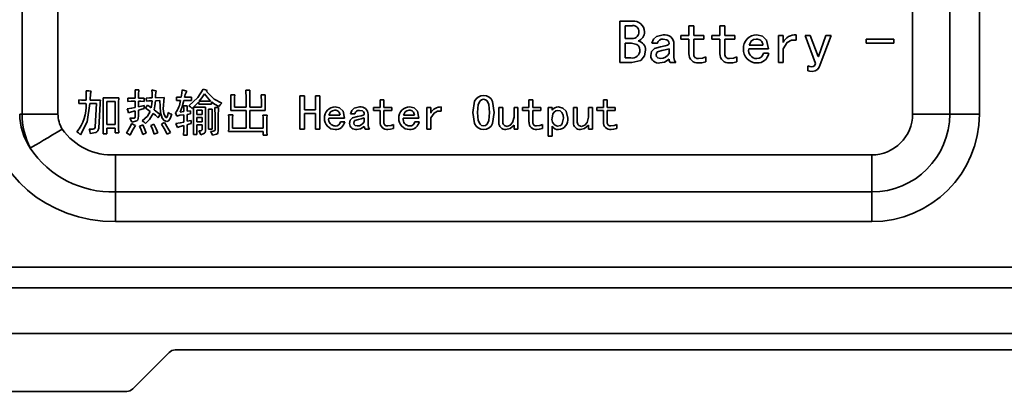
# Model space of a CAD drawing. Header units: millimetres. Extents: x 16386 to 23226, y -7201 to -2390.
# Tile 22 of 94: x 19698 to 19817, y -4142 to -4097. Entities that reach past the tile are written whole.
import ezdxf

# ---------------------------------------------------------------- set-up
doc = ezdxf.new("R2010")
doc.units = ezdxf.units.MM
doc.header["$PDMODE"] = 3
doc.header["$PDSIZE"] = 8
doc.layers.get('Defpoints').update_dxf_attribs({"linetype": 'CONTINUOUS'})
doc.layers.add('7标注层', color=4, linetype='CONTINUOUS')
doc.layers.add('轮廓实线层', color=7, linetype='CONTINUOUS', lineweight=35)
doc.styles.add('TH_GBDIM', font='romans.shx', dxfattribs={"width": 0.8, "bigfont": 'gbcbig.shx'})
doc.dimstyles.new('TH_GBDIM', dxfattribs={"dimtxt": 35, "dimasz": 15, "dimexe": 2, "dimexo": 0, "dimgap": 3, "dimtad": 1, "dimdec": 1, "dimzin": 0, "dimdsep": 46, "dimtxsty": 'TH_GBDIM', "dimcen": 2.5, "dimclrd": 130, "dimclre": 130, "dimclrt": 3, "dimadec": 1, "dimazin": 0, "dimtfac": 0.714286, "dimtdec": 1, "dimtmove": 0, "dimatfit": 3, "dimfxl": 1, "dimtzin": 0, "dimlwd": -1, "dimlwe": -1, "dimarcsym": 0})

# ---------------------------------------------------------------- blocks, each defined once
blk = doc.blocks.new('*D393')
at = {"layer": '7标注层', "color": 130, "ltscale": 5, "transparency": 16777216}
for p, q in [((19417.6, -4106.97), (19417.6, -3864.12)), ((19841.6, -4106.97), (19841.6, -3864.12)), ((19432.6, -3866.12), (19826.6, -3866.12))]:
    blk.add_line(p, q, dxfattribs=at)
for points in [[(19432.6, -3863.62), (19432.6, -3868.62), (19417.6, -3866.12)], [(19826.6, -3863.62), (19826.6, -3868.62), (19841.6, -3866.12)]]:
    blk.add_solid(points, dxfattribs=at)
at = {"layer": 'Defpoints', "color": 0, "ltscale": 5, "transparency": 16777216}
for p in [(19841.6, -3866.12), (19417.6, -4106.97), (19841.6, -4106.97)]:
    blk.add_point(p, dxfattribs=at)
at = {"layer": '7标注层', "color": 3, "ltscale": 5, "transparency": 16777216, "insert": (19629.6, -3845.62), "char_height": 35, "attachment_point": 5, "style": 'TH_GBDIM'}
blk.add_mtext('424.0±1', dxfattribs=at)
blk = doc.blocks.new('*D394')
at = {"layer": '7标注层', "color": 130, "ltscale": 5, "transparency": 16777216}
for p, q in [((19314.51, -4124.09), (19314.51, -3783.77)), ((19944.51, -4118.35), (19944.51, -3783.77)), ((19929.51, -3785.77), (19329.51, -3785.77))]:
    blk.add_line(p, q, dxfattribs=at)
for points in [[(19329.51, -3783.27), (19329.51, -3788.27), (19314.51, -3785.77)], [(19929.51, -3783.27), (19929.51, -3788.27), (19944.51, -3785.77)]]:
    blk.add_solid(points, dxfattribs=at)
at = {"layer": 'Defpoints', "color": 0, "ltscale": 5, "transparency": 16777216}
for p in [(19314.51, -3785.77), (19944.51, -4118.35), (19314.51, -4124.09)]:
    blk.add_point(p, dxfattribs=at)
at = {"layer": '7标注层', "color": 3, "ltscale": 5, "transparency": 16777216, "insert": (19629.51, -3754.18), "char_height": 35, "attachment_point": 5, "style": 'TH_GBDIM'}
blk.add_mtext('630.0{\\H0.7x;\\S+2^ -0.5;}', dxfattribs=at)

msp = doc.modelspace()

# ---------------------------------------------------------------- linework, layer by layer
at = {"layer": '轮廓实线层'}
for p, q in [((19698.55, -4108.47), (19698.55, -4018.97)), ((19702.88, -4018.97), (19702.88, -4108.47)), ((19806.04, -4108.47), (19806.04, -4018.97)), ((19810.52, -4018.97), (19810.52, -4108.47)), ((19814.1, -4018.97), (19814.1, -4108.47)), ((19770.68, -4102.24), (19770.68, -4097.24)), ((19770.68, -4097.24), (19772.2, -4097.24)), ((19772.23, -4097.8), (19771.35, -4097.8)), ((19771.35, -4097.8), (19771.35, -4099.35)), ((19778.05, -4099.44), (19778.05, -4098.97)), ((19778.05, -4098.97), (19779.04, -4098.97)), ((19779.04, -4098.97), (19779.04, -4097.83)), ((19779.04, -4097.83), (19779.63, -4097.83)), ((19779.63, -4097.83), (19779.63, -4098.97)), ((19779.63, -4098.97), (19780.83, -4098.97)), ((19780.83, -4098.97), (19780.83, -4099.44)), ((19781.79, -4099.44), (19781.79, -4098.97)), ((19781.79, -4098.97), (19782.78, -4098.97)), ((19782.78, -4098.97), (19782.78, -4097.83)), ((19782.78, -4097.83), (19783.37, -4097.83)), ((19783.37, -4097.83), (19783.37, -4098.97)), ((19783.37, -4098.97), (19784.57, -4098.97)), ((19784.57, -4098.97), (19784.57, -4099.44)), ((19789.83, -4102.24), (19789.83, -4098.97)), ((19789.83, -4098.97), (19790.42, -4098.97)), ((19790.42, -4098.97), (19790.42, -4099.82)), ((19792, -4098.91), (19792, -4099.55)), ((19794.33, -4102.36), (19793.05, -4098.97)), ((19793.05, -4098.97), (19793.69, -4098.97)), ((19793.69, -4098.97), (19794.63, -4101.54)), ((19794.66, -4101.54), (19795.56, -4098.97)), ((19796.21, -4098.97), (19794.86, -4102.51)), ((19795.56, -4098.97), (19796.21, -4098.97)), ((19771.35, -4099.35), (19772.2, -4099.35)), ((19772.11, -4099.91), (19771.35, -4099.91)), ((19771.35, -4099.91), (19771.35, -4101.69)), ((19775.21, -4099.93), (19774.57, -4099.93)), ((19777.23, -4100.02), (19777.23, -4101.63)), ((19779.04, -4099.44), (19778.05, -4099.44)), ((19779.04, -4101.19), (19779.04, -4099.44)), ((19780.83, -4099.44), (19779.63, -4099.44)), ((19779.63, -4099.44), (19779.63, -4101.22)), ((19782.78, -4099.44), (19781.79, -4099.44)), ((19782.78, -4101.19), (19782.78, -4099.44)), ((19784.57, -4099.44), (19783.37, -4099.44)), ((19783.37, -4099.44), (19783.37, -4101.22)), ((19786.29, -4100.14), (19787.96, -4100.14)), ((19800.45, -4099.44), (19803.78, -4099.44)), ((19800.45, -4099.91), (19800.45, -4099.44)), ((19803.78, -4099.91), (19800.45, -4099.91)), ((19803.78, -4099.44), (19803.78, -4099.91)), ((19776.64, -4101.16), (19776.64, -4100.58)), ((19788.63, -4100.61), (19786.26, -4100.61)), ((19788.02, -4101.13), (19788.66, -4101.13)), ((19790.42, -4100.58), (19790.42, -4102.24)), ((19772.14, -4102.24), (19770.68, -4102.24)), ((19771.35, -4101.69), (19772.02, -4101.69)), ((19777.46, -4102.24), (19776.76, -4102.24)), ((19781.06, -4101.57), (19781.06, -4102.16)), ((19784.8, -4101.57), (19784.8, -4102.16)), ((19790.42, -4102.24), (19789.83, -4102.24)), ((19794.63, -4101.54), (19794.66, -4101.54)), ((19793.4, -4103.24), (19793.4, -4102.65)), ((19712.18, -4105.56), (19712.62, -4105.56)), ((19720.9, -4105.63), (19720.81, -4105.75)), ((19725.56, -4105.61), (19726.05, -4105.61)), ((19705.39, -4107.22), (19705.39, -4106.76)), ((19706.26, -4107.2), (19705.93, -4107.2)), ((19705.98, -4106.8), (19706.28, -4106.8)), ((19707.54, -4107.2), (19706.73, -4107.2)), ((19706.75, -4106.8), (19708.01, -4106.8)), ((19707.38, -4110.01), (19707.54, -4107.2)), ((19707.99, -4107.2), (19707.8, -4110.19)), ((19708.32, -4106.52), (19710.21, -4106.52)), ((19709.77, -4106.94), (19708.76, -4106.94)), ((19708.76, -4106.94), (19708.76, -4109.73)), ((19709.77, -4109.73), (19709.77, -4106.94)), ((19711.33, -4106.94), (19711.33, -4106.55)), ((19712.2, -4107.69), (19712.2, -4106.92)), ((19712.6, -4106.92), (19712.6, -4107.6)), ((19713.28, -4106.55), (19713.28, -4106.94)), ((19713.56, -4106.92), (19713.53, -4106.55)), ((19714.66, -4106.52), (19715.68, -4106.48)), ((19715.19, -4106.85), (19714.66, -4106.87)), ((19717.18, -4106.85), (19717.18, -4106.43)), ((19719.01, -4106.43), (19719.01, -4106.85)), ((19719.87, -4107.27), (19719.87, -4106.99)), ((19721.42, -4107.27), (19719.87, -4107.27)), ((19719.94, -4106.9), (19721.3, -4106.9)), ((19721.42, -4106.99), (19721.42, -4107.27)), ((19723.73, -4106.15), (19724.22, -4106.15)), ((19723.75, -4107.46), (19723.75, -4106.73)), ((19724.2, -4106.71), (19724.2, -4107.64)), ((19725.58, -4107.64), (19725.58, -4106.26)), ((19726.02, -4106.26), (19726.02, -4107.64)), ((19727.4, -4106.17), (19727.9, -4106.17)), ((19727.43, -4107.64), (19727.43, -4106.78)), ((19727.87, -4106.8), (19727.87, -4107.43)), ((19732.08, -4110.29), (19732.08, -4106.29)), ((19732.08, -4106.29), (19732.62, -4106.29)), ((19732.62, -4106.29), (19732.62, -4107.97)), ((19733.95, -4106.29), (19734.49, -4106.29)), ((19733.95, -4107.97), (19733.95, -4106.29)), ((19734.49, -4106.29), (19734.49, -4110.29)), ((19741.77, -4107.67), (19741.77, -4106.76)), ((19741.77, -4106.76), (19742.23, -4106.76)), ((19742.23, -4106.76), (19742.23, -4107.67)), ((19759.73, -4107.67), (19759.73, -4106.76)), ((19759.73, -4106.76), (19760.2, -4106.76)), ((19760.2, -4106.76), (19760.2, -4107.67)), ((19768.71, -4107.67), (19768.71, -4106.76)), ((19768.71, -4106.76), (19769.18, -4106.76)), ((19769.18, -4106.76), (19769.18, -4107.67)), ((19698.26, -4108.47), (19698.55, -4108.47)), ((19698.55, -4108.47), (19702.88, -4108.47)), ((19708.34, -4109.89), (19708.34, -4107.5)), ((19710.19, -4107.5), (19710.19, -4109.56)), ((19712.2, -4108.72), (19712.2, -4108.09)), ((19712.6, -4108), (19712.6, -4108.7)), ((19713.28, -4107.43), (19713.28, -4107.81)), ((19717.23, -4108.72), (19717.06, -4108.32)), ((19717.63, -4108.23), (19718.07, -4108.18)), ((19718.05, -4107.48), (19718.49, -4107.48)), ((19718.47, -4108.14), (19718.87, -4108.09)), ((19718.87, -4108.46), (19718.47, -4108.51)), ((19718.87, -4108.09), (19718.87, -4108.46)), ((19719.22, -4107.67), (19719.08, -4107.79)), ((19719.24, -4107.64), (19720.69, -4107.64)), ((19719.24, -4110.1), (19719.24, -4108.46)), ((19719.64, -4108), (19719.64, -4108.53)), ((19720.27, -4108), (19719.64, -4108)), ((19720.27, -4108.53), (19720.27, -4108)), ((19720.67, -4108.28), (19720.67, -4110.5)), ((19721.04, -4107.88), (19721.51, -4107.88)), ((19721.81, -4107.67), (19722.26, -4107.67)), ((19721.84, -4110.41), (19721.84, -4108.44)), ((19722.23, -4108.39), (19722.23, -4110.5)), ((19725.58, -4108.04), (19723.73, -4108.04)), ((19724.2, -4107.64), (19725.58, -4107.64)), ((19725.58, -4110.19), (19725.58, -4108.04)), ((19726.02, -4107.64), (19727.43, -4107.64)), ((19727.9, -4108.04), (19726.02, -4108.04)), ((19726.02, -4108.04), (19726.02, -4110.19)), ((19732.62, -4107.97), (19733.95, -4107.97)), ((19733.95, -4108.42), (19732.62, -4108.42)), ((19732.62, -4108.42), (19732.62, -4110.29)), ((19733.95, -4110.29), (19733.95, -4108.42)), ((19738.7, -4108.44), (19738.19, -4108.44)), ((19740.97, -4108.04), (19740.97, -4107.67)), ((19740.97, -4107.67), (19741.77, -4107.67)), ((19741.77, -4108.04), (19740.97, -4108.04)), ((19741.77, -4109.45), (19741.77, -4108.04)), ((19742.23, -4107.67), (19743.19, -4107.67)), ((19743.19, -4108.04), (19742.23, -4108.04)), ((19742.23, -4108.04), (19742.23, -4109.47)), ((19743.19, -4107.67), (19743.19, -4108.04)), ((19747.4, -4110.29), (19747.4, -4107.67)), ((19747.4, -4107.67), (19747.87, -4107.67)), ((19747.87, -4107.67), (19747.87, -4108.35)), ((19749.14, -4107.62), (19749.14, -4108.14)), ((19756.11, -4109.52), (19756.11, -4107.67)), ((19756.11, -4107.67), (19756.57, -4107.67)), ((19756.57, -4107.67), (19756.57, -4109.35)), ((19757.93, -4108.86), (19757.93, -4107.67)), ((19757.93, -4107.67), (19758.4, -4107.67)), ((19758.4, -4107.67), (19758.4, -4110.29)), ((19758.94, -4108.04), (19758.94, -4107.67)), ((19758.94, -4107.67), (19759.73, -4107.67)), ((19759.73, -4108.04), (19758.94, -4108.04)), ((19759.73, -4109.45), (19759.73, -4108.04)), ((19760.2, -4107.67), (19761.16, -4107.67)), ((19761.16, -4108.04), (19760.2, -4108.04)), ((19760.2, -4108.04), (19760.2, -4109.47)), ((19761.16, -4107.67), (19761.16, -4108.04)), ((19762.05, -4111.15), (19762.05, -4107.67)), ((19762.05, -4107.67), (19762.52, -4107.67)), ((19762.52, -4107.67), (19762.52, -4108.02)), ((19765.09, -4109.52), (19765.09, -4107.67)), ((19765.09, -4107.67), (19765.56, -4107.67)), ((19765.56, -4107.67), (19765.56, -4109.35)), ((19766.91, -4108.86), (19766.91, -4107.67)), ((19766.91, -4107.67), (19767.38, -4107.67)), ((19767.38, -4107.67), (19767.38, -4110.29)), ((19767.92, -4107.67), (19768.71, -4107.67)), ((19767.92, -4108.04), (19767.92, -4107.67)), ((19768.71, -4108.04), (19767.92, -4108.04)), ((19768.71, -4109.45), (19768.71, -4108.04)), ((19769.18, -4107.67), (19770.14, -4107.67)), ((19770.14, -4108.04), (19769.18, -4108.04)), ((19769.18, -4108.04), (19769.18, -4109.47)), ((19770.14, -4107.67), (19770.14, -4108.04)), ((19806.04, -4108.47), (19810.52, -4108.47)), ((19810.52, -4108.47), (19814.1, -4108.47)), ((19718.07, -4109.45), (19718.07, -4108.56)), ((19718.47, -4108.51), (19718.47, -4109.35)), ((19718.47, -4109.35), (19718.94, -4109.24)), ((19718.94, -4109.24), (19718.94, -4109.63)), ((19719.64, -4108.53), (19720.27, -4108.53)), ((19720.27, -4108.88), (19719.64, -4108.88)), ((19719.64, -4108.88), (19719.64, -4109.4)), ((19719.64, -4109.4), (19720.27, -4109.4)), ((19720.27, -4109.4), (19720.27, -4108.88)), ((19721.06, -4109.59), (19721.06, -4108.53)), ((19721.49, -4108.53), (19721.49, -4109.56)), ((19723.47, -4108.58), (19723.97, -4108.58)), ((19723.5, -4109.91), (19723.5, -4109.21)), ((19723.94, -4109.21), (19723.94, -4110.19)), ((19727.61, -4108.6), (19728.11, -4108.6)), ((19727.64, -4110.19), (19727.64, -4109.21)), ((19728.08, -4109.19), (19728.08, -4110.24)), ((19737.46, -4108.98), (19735.57, -4108.98)), ((19735.59, -4108.6), (19736.92, -4108.6)), ((19736.97, -4109.4), (19737.49, -4109.4)), ((19739.85, -4109.42), (19739.85, -4108.95)), ((19740.32, -4108.51), (19740.32, -4109.8)), ((19746.45, -4108.98), (19744.55, -4108.98)), ((19744.57, -4108.6), (19745.91, -4108.6)), ((19745.95, -4109.4), (19746.47, -4109.4)), ((19747.87, -4108.95), (19747.87, -4110.29)), ((19708.76, -4110.85), (19708.32, -4110.85)), ((19708.76, -4109.73), (19709.77, -4109.73)), ((19709.77, -4110.19), (19708.76, -4110.19)), ((19708.76, -4110.19), (19708.76, -4110.85)), ((19709.77, -4110.73), (19709.77, -4110.19)), ((19710.21, -4110.73), (19709.77, -4110.73)), ((19716.46, -4110.71), (19716.04, -4110.92)), ((19720.27, -4109.77), (19719.64, -4109.77)), ((19719.64, -4109.77), (19719.64, -4110.94)), ((19720.27, -4110.38), (19720.27, -4109.77)), ((19721.51, -4110.29), (19721.04, -4110.29)), ((19727.64, -4110.59), (19723.47, -4110.59)), ((19723.94, -4110.19), (19725.58, -4110.19)), ((19726.02, -4110.19), (19727.64, -4110.19)), ((19727.64, -4111.01), (19727.64, -4110.59)), ((19732.62, -4110.29), (19732.08, -4110.29)), ((19734.49, -4110.29), (19733.95, -4110.29)), ((19740.5, -4110.29), (19739.94, -4110.29)), ((19743.38, -4109.75), (19743.38, -4110.22)), ((19747.87, -4110.29), (19747.4, -4110.29)), ((19757.93, -4110.29), (19757.93, -4109.8)), ((19758.4, -4110.29), (19757.93, -4110.29)), ((19761.35, -4109.75), (19761.35, -4110.22)), ((19762.52, -4109.94), (19762.52, -4111.15)), ((19766.91, -4110.29), (19766.91, -4109.8)), ((19767.38, -4110.29), (19766.91, -4110.29)), ((19770.33, -4109.75), (19770.33, -4110.22)), ((19718.49, -4111.01), (19718.05, -4111.01)), ((19719.64, -4110.94), (19719.22, -4110.94)), ((19728.11, -4111.01), (19727.64, -4111.01)), ((19762.52, -4111.15), (19762.05, -4111.15)), ((19709.81, -4113.41), (19801.1, -4113.41)), ((19709.81, -4117.88), (19709.81, -4113.41)), ((19801.1, -4113.41), (19801.1, -4117.88)), ((19801.1, -4117.88), (19709.81, -4117.88)), ((19709.81, -4117.88), (19709.81, -4121.47)), ((19801.1, -4117.88), (19801.1, -4121.47)), ((19801.1, -4121.47), (19709.81, -4121.47)), ((19629.6, -4126.97), (19907.6, -4126.97)), ((19629.6, -4129.47), (19908.6, -4129.47)), ((19906.27, -4134.97), (19629.6, -4134.97)), ((19907.93, -4136.97), (19717.02, -4136.97)), ((19716.31, -4137.26), (19711.9, -4141.67)), ((19711.19, -4141.97), (19697.02, -4141.97))]:
    msp.add_line(p, q, dxfattribs=at)
at = {"layer": '轮廓实线层', "flags": 128}
for points in [[(19774.57, -4099.93), (19774.75, -4099.44), (19775.14, -4099.09), (19775.94, -4098.91)], [(19787.23, -4098.91), (19787.91, -4099.06), (19788.41, -4099.54), (19788.63, -4100.61)], [(19773.11, -4100.75), (19773.07, -4100.48), (19772.95, -4100.23), (19772.74, -4100.06), (19772.11, -4099.91)], [(19775.62, -4100.34), (19776.18, -4100.24), (19776.46, -4100.16), (19776.58, -4100.09), (19776.63, -4100.03), (19776.64, -4099.96)], [(19776.64, -4099.96), (19776.61, -4099.78), (19776.52, -4099.62), (19776.37, -4099.51), (19775.94, -4099.44)], [(19787.17, -4099.41), (19786.83, -4099.47), (19786.54, -4099.66), (19786.29, -4100.14)], [(19792, -4099.55), (19791.42, -4099.56), (19790.91, -4099.83), (19790.42, -4100.58)], [(19773.81, -4100.75), (19773.69, -4101.46), (19773.23, -4101.99), (19772.14, -4102.24)], [(19774.42, -4101.4), (19774.53, -4100.92), (19774.88, -4100.57), (19775.62, -4100.34)], [(19775.77, -4100.78), (19775.24, -4100.95), (19775.11, -4101.12), (19775.07, -4101.34)], [(19775.07, -4101.34), (19775.12, -4101.54), (19775.27, -4101.7), (19775.59, -4101.78)], [(19776.64, -4100.58), (19776.16, -4100.71), (19775.77, -4100.78)], [(19776.64, -4101.83), (19776.07, -4102.21), (19775.53, -4102.3)], [(19776.76, -4102.24), (19776.66, -4102.03), (19776.64, -4101.83)], [(19777.23, -4101.63), (19777.31, -4101.99), (19777.46, -4102.24)], [(19780.18, -4101.78), (19780.69, -4101.72), (19781.06, -4101.57)], [(19781.06, -4102.16), (19780.59, -4102.28), (19780.21, -4102.3)], [(19783.93, -4101.78), (19784.43, -4101.72), (19784.8, -4101.57)], [(19784.8, -4102.16), (19784.33, -4102.28), (19783.95, -4102.3)], [(19793.84, -4102.77), (19794.04, -4102.75), (19794.2, -4102.65), (19794.33, -4102.36)], [(19793.4, -4102.65), (19793.64, -4102.74), (19793.84, -4102.77)], [(19793.93, -4103.33), (19793.62, -4103.31), (19793.4, -4103.24)], [(19706.3, -4106.22), (19706.29, -4105.9), (19706.28, -4105.66)], [(19706.28, -4105.66), (19706.61, -4105.68), (19706.87, -4105.7)], [(19712.2, -4106.57), (19712.19, -4106.01), (19712.18, -4105.56)], [(19712.62, -4105.56), (19712.6, -4106.13), (19712.6, -4106.57)], [(19714.23, -4106.52), (19714.23, -4105.98), (19714.21, -4105.56)], [(19714.21, -4105.56), (19714.5, -4105.63), (19714.73, -4105.66)], [(19714.73, -4105.66), (19714.67, -4106.14), (19714.66, -4106.52)], [(19717.74, -4106.45), (19717.83, -4105.96), (19717.86, -4105.56)], [(19717.86, -4105.56), (19718.17, -4105.65), (19718.42, -4105.7)], [(19718.42, -4105.7), (19718.24, -4106.11), (19718.16, -4106.45)], [(19718.68, -4107.5), (19719.77, -4106.47), (19720.39, -4105.45)], [(19720.57, -4106.03), (19720.23, -4106.52), (19719.94, -4106.9)], [(19720.39, -4105.45), (19720.67, -4105.57), (19720.9, -4105.63)], [(19721.3, -4106.9), (19720.87, -4106.43), (19720.57, -4106.03)], [(19720.81, -4105.75), (19721.74, -4106.68), (19722.66, -4107.15)], [(19725.58, -4106.26), (19725.57, -4105.9), (19725.56, -4105.61)], [(19726.05, -4105.61), (19726.03, -4105.98), (19726.02, -4106.26)], [(19705.39, -4106.76), (19705.72, -4106.79), (19705.98, -4106.8)], [(19705.93, -4107.2), (19705.63, -4107.21), (19705.39, -4107.22)], [(19706.73, -4107.2), (19706.39, -4109.41), (19705.6, -4110.97)], [(19706.28, -4106.8), (19706.3, -4106.48), (19706.3, -4106.22)], [(19708.01, -4106.8), (19707.99, -4107.03), (19707.99, -4107.2)], [(19708.34, -4107.5), (19708.33, -4106.95), (19708.32, -4106.52)], [(19710.21, -4106.52), (19710.19, -4107.07), (19710.19, -4107.5)], [(19711.33, -4106.55), (19711.82, -4106.56), (19712.2, -4106.57)], [(19712.2, -4106.92), (19711.71, -4106.93), (19711.33, -4106.94)], [(19712.6, -4106.57), (19712.98, -4106.56), (19713.28, -4106.55)], [(19713.28, -4106.94), (19712.9, -4106.93), (19712.6, -4106.92)], [(19713.53, -4106.55), (19713.93, -4106.53), (19714.23, -4106.52)], [(19714.23, -4106.87), (19713.85, -4106.89), (19713.56, -4106.92)], [(19714.14, -4107.71), (19714.22, -4107.25), (19714.23, -4106.87)], [(19714.66, -4106.87), (19714.59, -4107.49), (19714.49, -4107.97)], [(19716.01, -4109.38), (19715.68, -4109.25), (19715.44, -4108.98), (19715.24, -4108.29), (19715.19, -4106.85)], [(19715.68, -4106.48), (19715.59, -4107.83), (19715.66, -4108.42), (19715.85, -4108.84), (19715.89, -4108.88), (19715.93, -4108.9), (19715.96, -4108.91), (19715.98, -4108.91), (19716, -4108.9), (19716.02, -4108.88), (19716.1, -4108.71), (19716.14, -4108.56), (19716.18, -4108.3)], [(19717.18, -4106.43), (19717.5, -4106.45), (19717.74, -4106.45)], [(19717.67, -4106.83), (19717.4, -4106.83), (19717.18, -4106.85)], [(19718.09, -4106.83), (19717.86, -4107.62), (19717.63, -4108.23)], [(19719.01, -4106.85), (19718.5, -4106.83), (19718.09, -4106.83)], [(19718.16, -4106.45), (19718.64, -4106.45), (19719.01, -4106.43)], [(19719.87, -4106.99), (19719.53, -4107.36), (19719.24, -4107.64)], [(19722.3, -4107.57), (19721.79, -4107.28), (19721.42, -4106.99)], [(19722.66, -4107.15), (19722.44, -4107.38), (19722.3, -4107.57)], [(19723.75, -4106.73), (19723.75, -4106.4), (19723.73, -4106.15)], [(19724.22, -4106.15), (19724.2, -4106.46), (19724.2, -4106.71)], [(19727.43, -4106.78), (19727.42, -4106.44), (19727.4, -4106.17)], [(19727.9, -4106.17), (19727.88, -4106.52), (19727.87, -4106.8)], [(19752.95, -4108.28), (19753.17, -4106.93), (19753.35, -4106.65), (19753.61, -4106.42), (19753.92, -4106.28), (19754.26, -4106.24)], [(19754.26, -4106.69), (19754.02, -4106.74), (19753.82, -4106.88), (19753.6, -4107.31), (19753.51, -4108.28)], [(19754.26, -4106.24), (19754.6, -4106.28), (19754.91, -4106.42), (19755.16, -4106.65), (19755.33, -4106.94), (19755.54, -4108.28)], [(19754.98, -4108.28), (19754.9, -4107.31), (19754.69, -4106.88), (19754.49, -4106.74), (19754.26, -4106.69)], [(19711.22, -4107.86), (19711.77, -4107.78), (19712.2, -4107.69)], [(19711.38, -4108.32), (19711.3, -4108.06), (19711.22, -4107.86)], [(19712.2, -4108.09), (19711.74, -4108.21), (19711.38, -4108.32)], [(19712.6, -4107.6), (19712.98, -4107.51), (19713.28, -4107.43)], [(19713.28, -4107.81), (19712.9, -4107.91), (19712.6, -4108)], [(19713.06, -4109.31), (19713.67, -4108.72), (19714, -4108.16)], [(19713.44, -4107.76), (19713.58, -4107.57), (19713.67, -4107.41)], [(19714, -4108.16), (19713.7, -4107.92), (19713.44, -4107.76)], [(19714.35, -4108.39), (19713.91, -4109.12), (19713.46, -4109.61)], [(19713.67, -4107.41), (19713.94, -4107.57), (19714.14, -4107.71)], [(19714.96, -4108.93), (19714.64, -4108.61), (19714.35, -4108.39)], [(19714.49, -4107.97), (19714.9, -4108.28), (19715.22, -4108.53)], [(19716.18, -4108.3), (19716.42, -4108.43), (19716.62, -4108.49)], [(19718.07, -4108.18), (19718.06, -4107.79), (19718.05, -4107.48)], [(19718.49, -4107.48), (19718.47, -4107.85), (19718.47, -4108.14)], [(19719.08, -4107.79), (19718.87, -4107.6), (19718.68, -4107.5)], [(19719.24, -4108.46), (19719.23, -4108.02), (19719.22, -4107.67)], [(19720.69, -4107.64), (19720.67, -4108), (19720.67, -4108.28)], [(19721.06, -4108.53), (19721.06, -4108.17), (19721.04, -4107.88)], [(19721.51, -4107.88), (19721.49, -4108.25), (19721.49, -4108.53)], [(19721.84, -4108.44), (19721.83, -4108.01), (19721.81, -4107.67)], [(19722.26, -4107.67), (19722.24, -4108.07), (19722.23, -4108.39)], [(19723.73, -4108.04), (19723.75, -4107.72), (19723.75, -4107.46)], [(19727.87, -4107.43), (19727.88, -4107.78), (19727.9, -4108.04)], [(19736.29, -4108.02), (19736.02, -4108.07), (19735.79, -4108.22), (19735.59, -4108.6)], [(19736.34, -4107.62), (19736.88, -4107.74), (19737.29, -4108.12), (19737.46, -4108.98)], [(19738.19, -4108.44), (19738.33, -4108.05), (19738.65, -4107.77), (19739.29, -4107.62)], [(19739.03, -4108.77), (19739.48, -4108.68), (19739.7, -4108.62), (19739.8, -4108.56), (19739.83, -4108.52), (19739.85, -4108.46)], [(19739.85, -4108.46), (19739.82, -4108.32), (19739.75, -4108.19), (19739.63, -4108.1), (19739.29, -4108.04)], [(19745.28, -4108.02), (19745, -4108.07), (19744.77, -4108.22), (19744.57, -4108.6)], [(19745.32, -4107.62), (19745.86, -4107.74), (19746.27, -4108.12), (19746.45, -4108.98)], [(19749.14, -4108.14), (19748.68, -4108.14), (19748.27, -4108.35), (19747.87, -4108.95)], [(19754.26, -4110.33), (19753.92, -4110.29), (19753.6, -4110.15), (19753.35, -4109.92), (19753.17, -4109.63), (19752.95, -4108.28)], [(19753.51, -4108.28), (19753.6, -4109.26), (19753.82, -4109.69), (19754.02, -4109.84), (19754.26, -4109.89)], [(19754.26, -4109.89), (19754.49, -4109.84), (19754.69, -4109.69), (19754.9, -4109.25), (19754.98, -4108.28)], [(19755.54, -4108.28), (19755.33, -4109.62), (19755.16, -4109.92), (19754.91, -4110.15), (19754.6, -4110.29), (19754.26, -4110.33)], [(19763.19, -4108.04), (19762.96, -4108.09), (19762.76, -4108.23), (19762.63, -4108.43), (19762.52, -4108.98)], [(19763.9, -4108.98), (19763.86, -4108.61), (19763.71, -4108.27), (19763.48, -4108.09), (19763.19, -4108.04)], [(19763.29, -4107.62), (19763.82, -4107.76), (19764.22, -4108.14), (19764.41, -4108.98)], [(19710.19, -4109.56), (19710.2, -4110.22), (19710.21, -4110.73)], [(19711.15, -4110.8), (19711.52, -4110.16), (19711.78, -4109.63)], [(19711.57, -4108.98), (19711.98, -4108.98), (19712.08, -4108.97), (19712.16, -4108.92), (19712.19, -4108.82), (19712.2, -4108.72)], [(19711.78, -4109.47), (19711.68, -4109.19), (19711.57, -4108.98)], [(19712.6, -4108.7), (19712.57, -4109.02), (19712.52, -4109.18), (19712.41, -4109.3), (19711.78, -4109.47)], [(19711.78, -4109.63), (19712.02, -4109.78), (19712.22, -4109.87)], [(19713.46, -4109.61), (19713.26, -4109.41), (19713.06, -4109.31)], [(19715.22, -4108.53), (19715.07, -4108.76), (19714.96, -4108.93)], [(19715.38, -4109.68), (19715.59, -4109.58), (19715.75, -4109.49)], [(19715.75, -4109.49), (19716.16, -4110.17), (19716.46, -4110.71)], [(19716.62, -4108.49), (19716.42, -4109.02), (19716.27, -4109.26), (19716.15, -4109.35), (19716.01, -4109.38)], [(19717.09, -4109.63), (19717.64, -4109.54), (19718.07, -4109.45)], [(19717.3, -4110.1), (19717.2, -4109.83), (19717.09, -4109.63)], [(19718.07, -4108.56), (19717.59, -4108.62), (19717.23, -4108.72)], [(19718.94, -4109.63), (19718.67, -4109.7), (19718.47, -4109.77)], [(19721.04, -4110.29), (19721.06, -4109.9), (19721.06, -4109.59)], [(19721.49, -4109.56), (19721.49, -4109.97), (19721.51, -4110.29)], [(19723.5, -4109.21), (19723.49, -4108.86), (19723.47, -4108.58)], [(19723.97, -4108.58), (19723.95, -4108.93), (19723.94, -4109.21)], [(19727.64, -4109.21), (19727.63, -4108.87), (19727.61, -4108.6)], [(19728.11, -4108.6), (19728.09, -4108.93), (19728.08, -4109.19)], [(19738.07, -4109.61), (19738.16, -4109.23), (19738.44, -4108.95), (19739.03, -4108.77)], [(19739.15, -4109.12), (19738.72, -4109.25), (19738.62, -4109.39), (19738.59, -4109.56)], [(19738.59, -4109.56), (19738.63, -4109.73), (19738.75, -4109.85), (19739.01, -4109.91)], [(19739.85, -4108.95), (19739.46, -4109.06), (19739.15, -4109.12)], [(19757.09, -4109.96), (19757.48, -4109.82), (19757.76, -4109.5), (19757.93, -4108.86)], [(19763.19, -4109.94), (19763.52, -4109.86), (19763.65, -4109.76), (19763.75, -4109.63), (19763.9, -4108.98)], [(19766.07, -4109.96), (19766.46, -4109.82), (19766.75, -4109.5), (19766.91, -4108.86)], [(19699.54, -4112.59), (19699.84, -4112.41), (19700.21, -4112.19), (19700.64, -4111.94), (19701.13, -4111.65), (19701.65, -4111.33), (19702.21, -4111), (19702.8, -4110.65), (19703.39, -4110.3)], [(19705.6, -4110.97), (19705.36, -4110.76), (19705.14, -4110.64)], [(19706.63, -4110.29), (19707.09, -4110.29), (19707.2, -4110.27), (19707.3, -4110.22), (19707.36, -4110.12), (19707.38, -4110.01)], [(19706.77, -4110.83), (19706.72, -4110.52), (19706.63, -4110.29)], [(19707.8, -4110.19), (19707.7, -4110.51), (19707.59, -4110.64), (19707.44, -4110.72), (19706.77, -4110.83)], [(19708.32, -4110.85), (19708.34, -4110.31), (19708.34, -4109.89)], [(19711.59, -4111.01), (19711.35, -4110.88), (19711.15, -4110.8)], [(19712.22, -4109.87), (19711.85, -4110.5), (19711.59, -4111.01)], [(19712.74, -4109.94), (19712.96, -4109.85), (19713.14, -4109.77)], [(19713.11, -4110.94), (19712.93, -4110.37), (19712.74, -4109.94)], [(19713.53, -4110.8), (19713.3, -4110.88), (19713.11, -4110.94)], [(19713.14, -4109.77), (19713.38, -4110.34), (19713.53, -4110.8)], [(19714.07, -4109.84), (19714.3, -4109.76), (19714.47, -4109.68)], [(19714.49, -4110.9), (19714.27, -4110.3), (19714.07, -4109.84)], [(19714.47, -4109.68), (19714.74, -4110.27), (19714.94, -4110.73)], [(19714.94, -4110.73), (19714.68, -4110.81), (19714.49, -4110.9)], [(19716.04, -4110.92), (19715.69, -4110.22), (19715.38, -4109.68)], [(19718.07, -4109.87), (19717.64, -4109.99), (19717.3, -4110.1)], [(19718.05, -4111.01), (19718.07, -4110.37), (19718.07, -4109.87)], [(19718.47, -4109.77), (19718.47, -4110.47), (19718.49, -4111.01)], [(19719.22, -4110.94), (19719.24, -4110.47), (19719.24, -4110.1)], [(19719.87, -4110.5), (19720.09, -4110.49), (19720.2, -4110.46), (19720.25, -4110.43), (19720.26, -4110.41), (19720.27, -4110.38)], [(19720.11, -4110.97), (19719.99, -4110.7), (19719.87, -4110.5)], [(19720.67, -4110.5), (19720.64, -4110.7), (19720.58, -4110.78), (19720.5, -4110.84), (19720.11, -4110.97)], [(19721.3, -4110.57), (19721.6, -4110.56), (19721.75, -4110.52), (19721.81, -4110.47), (19721.84, -4110.41)], [(19721.53, -4111.04), (19721.42, -4110.76), (19721.3, -4110.57)], [(19722.23, -4110.5), (19722.19, -4110.74), (19722.12, -4110.85), (19722.01, -4110.91), (19721.53, -4111.04)], [(19723.47, -4110.59), (19723.49, -4110.21), (19723.5, -4109.91)], [(19728.08, -4110.24), (19728.09, -4110.67), (19728.11, -4111.01)], [(19739.85, -4109.96), (19739.39, -4110.26), (19738.96, -4110.33)], [(19739.94, -4110.29), (19739.86, -4110.11), (19739.85, -4109.96)], [(19740.32, -4109.8), (19740.38, -4110.09), (19740.5, -4110.29)], [(19742.68, -4109.91), (19743.08, -4109.87), (19743.38, -4109.75)], [(19743.38, -4110.22), (19743.01, -4110.32), (19742.7, -4110.33)], [(19757.93, -4109.8), (19757.45, -4110.23), (19756.95, -4110.33)], [(19760.64, -4109.91), (19761.05, -4109.87), (19761.35, -4109.75)], [(19761.35, -4110.22), (19760.97, -4110.32), (19760.67, -4110.33)], [(19766.91, -4109.8), (19766.43, -4110.23), (19765.93, -4110.33)], [(19769.63, -4109.91), (19770.03, -4109.87), (19770.33, -4109.75)], [(19770.33, -4110.22), (19769.95, -4110.32), (19769.65, -4110.33)]]:
    msp.add_lwpolyline(points, dxfattribs=at)
at = {"layer": '轮廓实线层'}
for centre, radius, start, end in [((19772.36, -4098.54), 1.3, 0.3837, 96.9206), ((19772.25, -4098.61), 0.746, 266.3369, 5.7472), ((19772.29, -4098.49), 0.696, 356.8592, 95.3869), ((19772.59, -4098.62), 1.07, 286.6974, 4.5424), ((19776.13, -4100), 1.1, 358.7709, 99.5983), ((19787.19, -4100.48), 1.57, 88.4213, 184.62), ((19791.91, -4100.59), 1.69, 87.1628, 152.555), ((19772.68, -4100.75), 1.13, 359.638, 78.7768), ((19775.84, -4100.08), 0.65, 81.3377, 167.094), ((19787.22, -4100.15), 0.741, 0.6806, 93.726), ((19772.21, -4100.81), 0.897, 258.0095, 3.7006), ((19775.58, -4100.54), 1.23, 270.6647, 329.8475), ((19780.11, -4101.24), 1.07, 177.5352, 275.4024), ((19780.12, -4101.28), 0.501, 173.3745, 276.6243), ((19783.85, -4101.24), 1.07, 177.5344, 275.4032), ((19783.87, -4101.28), 0.501, 173.3791, 276.6228), ((19787.19, -4100.73), 1.57, 175.5622, 271.3964), ((19787.23, -4100.79), 0.986, 169.2695, 269.7756), ((19787.31, -4100.94), 1.37, 266.751, 351.7005), ((19787.29, -4101.04), 0.738, 265.5547, 352.7934), ((19775.39, -4101.35), 0.966, 182.8919, 278.6926), ((19793.91, -4102.36), 0.962, 270.9161, 351.4555), ((19713.27, -4106.94), 6.52, 169.0648, 178.7888), ((19701.6, -4107.58), 4.68, 319.1699, 4.6633), ((19714.65, -4106.47), 3.04, 322.4985, 353.2833), ((19736.31, -4108.88), 1.26, 88.4232, 184.6189), ((19736.33, -4108.61), 0.593, 0.6812, 93.7232), ((19739.21, -4108.56), 0.52, 81.3382, 167.0916), ((19739.43, -4108.49), 0.882, 358.7714, 99.5976), ((19745.29, -4108.88), 1.26, 88.422, 184.6188), ((19745.31, -4108.61), 0.593, 0.6812, 93.7232), ((19749.07, -4108.97), 1.35, 87.1619, 152.5568), ((19763.24, -4108.47), 0.85, 86.5571, 147.9529), ((19801.1, -4108.47), 4.94, 270, 0), ((19801.1, -4108.47), 9.42, 270, 0), ((19801.1, -4108.47), 13, 270, 0), ((19736.31, -4109.08), 1.26, 175.5614, 271.3964), ((19736.34, -4109.12), 0.789, 169.2697, 269.7741), ((19736.4, -4109.24), 1.1, 266.7494, 351.7019), ((19736.39, -4109.33), 0.591, 265.5561, 352.7892), ((19738.84, -4109.57), 0.773, 182.8905, 278.6947), ((19738.99, -4108.93), 0.987, 270.6661, 329.8474), ((19742.62, -4109.48), 0.856, 177.5344, 275.4033), ((19742.63, -4109.52), 0.401, 173.378, 276.6215), ((19745.29, -4109.08), 1.26, 175.5623, 271.3969), ((19745.33, -4109.12), 0.789, 169.2707, 269.7752), ((19745.38, -4109.24), 1.1, 266.7508, 351.7005), ((19745.37, -4109.33), 0.59, 265.5575, 352.7905), ((19756.88, -4109.56), 0.779, 176.8602, 274.7531), ((19757.1, -4109.43), 0.533, 171.8872, 268.5862), ((19760.59, -4109.48), 0.856, 177.5352, 275.4026), ((19760.6, -4109.52), 0.401, 173.378, 276.6215), ((19763.33, -4109.12), 0.824, 169.8194, 260.7252), ((19763.22, -4109.16), 1.2, 272.9727, 8.7668), ((19765.87, -4109.56), 0.779, 176.8627, 274.7527), ((19766.08, -4109.43), 0.533, 171.8872, 268.5862), ((19769.57, -4109.48), 0.856, 177.5332, 275.4027), ((19769.58, -4109.52), 0.401, 173.3798, 276.6235), ((19709.41, -4106.05), 7.37, 215.2364, 273.1041), ((19763.26, -4109.49), 0.866, 210.8804, 271.8991), ((19709.44, -4105.99), 11.9, 213.6801, 271.755), ((19717.02, -4137.97), 1, 90, 135), ((19711.19, -4140.97), 1, 270, 315)]:
    msp.add_arc(centre, radius, start, end, dxfattribs=at)
for centre, major_axis, ratio, start_param, end_param in [((19709.81, -4108.47), (15.01, 0), 0.866025, 3.141593, 4.712389), ((19709.81, -4108.47), (11.55, 0), 0.779423, 3.141593, 3.617475), ((19707.5, -4108.47), (0, 9), 0.994325, 1.570796, 2.046679), ((19707.5, -4108.47), (4.62, 0), 0.866025, 3.141593, 3.617475)]:
    msp.add_ellipse(centre, major_axis=major_axis, ratio=ratio, start_param=start_param, end_param=end_param, dxfattribs=at)

# ---------------------------------------------------------------- dimensions: what is measured, and where the dimension line sits
at = {"layer": '7标注层', "ltscale": 5}
for base, p1, p2, text, picture, middle in [((19314.51, -3785.77), (19944.51, -4118.35), (19314.51, -4124.09), '<>{\\H0.7x;\\S+2^ -0.5;}', '*D394', (19629.51, -3754.18)), ((19841.6, -3866.12), (19417.6, -4106.97), (19841.6, -4106.97), '<>±1', '*D393', (19629.6, -3845.62))]:
    dim = msp.add_linear_dim(base=base, p1=p1, p2=p2, angle=180, text=text, dimstyle='TH_GBDIM', dxfattribs=at)
    dim.commit()
    dim.dimension.update_dxf_attribs({"geometry": picture, "text_midpoint": middle})

doc.saveas('drawing.dxf')
